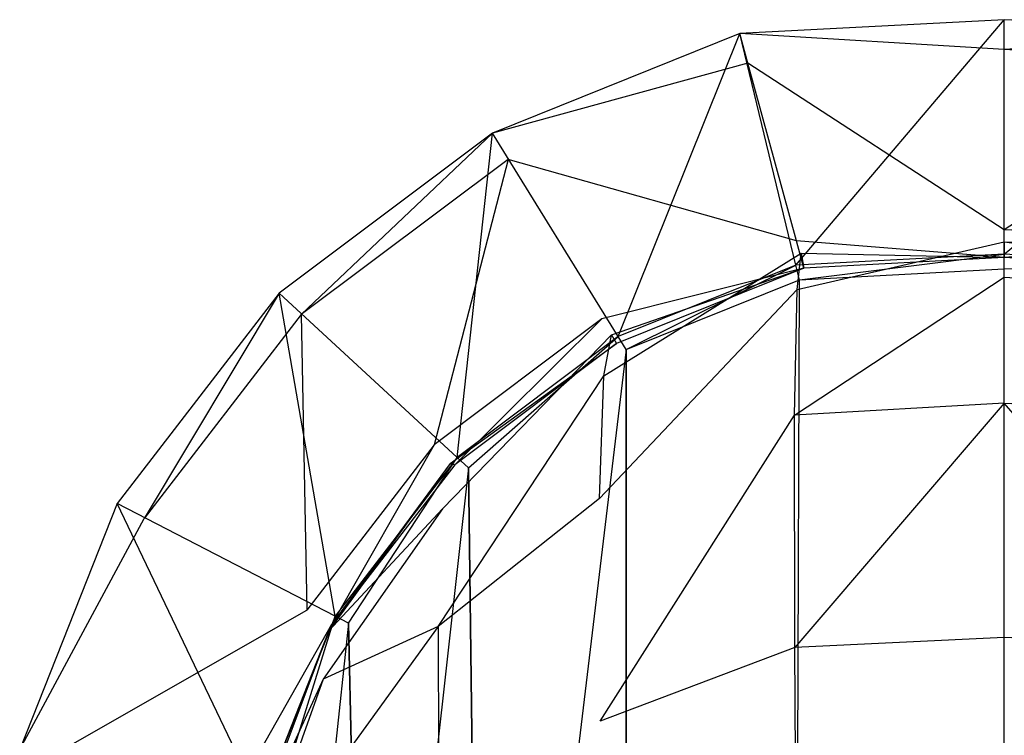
# Model space of a CAD drawing. Extents: x 0 to 0.315, y -0.494 to 0.
# Tile 19 of 24: x 0.112 to 0.158, y -0.033 to 0. Entities that reach past the tile are written whole.
import ezdxf

# ---------------------------------------------------------------- set-up
doc = ezdxf.new("R2010")
doc.units = 0
doc.layers.add('L0_WC_N_764603__0___REPLACEMTFO', color=7, linetype='CONTINUOUS')

msp = doc.modelspace()

# ---------------------------------------------------------------- linework, layer by layer
at = {"layer": 'L0_WC_N_764603__0___REPLACEMTFO', "color": 8}
for points, invisible_edges in [([(0.1575, 0, 0.022814), (0.147822, -0.011413, 0.022814), (0.145217, -0.000648, 0.022814), (0.1575, 0, 0.022814)], 13), ([(0.145217, -0.000648, 0.050846), (0.1575, 0, 0.052849), (0.1575, 0, 0.050846), (0.145217, -0.000648, 0.050846)], 13), ([(0.1575, 0, 0.052849), (0.145217, -0.000648, 0.050846), (0.145217, -0.000648, 0.052849), (0.1575, 0, 0.052849)], 14), ([(0.145217, -0.000648, 0.023815), (0.1575, 0, 0.050846), (0.1575, 0, 0.023815), (0.145217, -0.000648, 0.023815)], 13), ([(0.1575, 0, 0.050846), (0.145217, -0.000648, 0.023815), (0.145217, -0.000648, 0.050846), (0.1575, 0, 0.050846)], 14), ([(0.145217, -0.000648, 0.022814), (0.1575, 0, 0.023815), (0.1575, 0, 0.022814), (0.145217, -0.000648, 0.022814)], 13), ([(0.1575, 0, 0.023815), (0.145217, -0.000648, 0.022814), (0.145217, -0.000648, 0.023815), (0.1575, 0, 0.023815)], 14), ([(0.145217, -0.000648, 0.052849), (0.1575, -0.00139, 0.05461), (0.1575, 0, 0.052849), (0.145217, -0.000648, 0.052849)], 13), ([(0.147822, -0.011413, 0.022814), (0.1575, 0, 0.022814), (0.1575, -0.010902, 0.022814), (0.147822, -0.011413, 0.022814)], 14), ([(0.169783, -0.000648, 0.022814), (0.1575, -0.010902, 0.022814), (0.1575, 0, 0.022814), (0.169783, -0.000648, 0.022814)], 13), ([(0.1575, 0, 0.052849), (0.169783, -0.000648, 0.050846), (0.1575, 0, 0.050846), (0.1575, 0, 0.052849)], 13), ([(0.169783, -0.000648, 0.050846), (0.1575, 0, 0.052849), (0.169783, -0.000648, 0.052849), (0.169783, -0.000648, 0.050846)], 14), ([(0.1575, 0, 0.050846), (0.169783, -0.000648, 0.023815), (0.1575, 0, 0.023815), (0.1575, 0, 0.050846)], 13), ([(0.169783, -0.000648, 0.023815), (0.1575, 0, 0.050846), (0.169783, -0.000648, 0.050846), (0.169783, -0.000648, 0.023815)], 14), ([(0.1575, 0, 0.023815), (0.169783, -0.000648, 0.022814), (0.1575, 0, 0.022814), (0.1575, 0, 0.023815)], 13), ([(0.169783, -0.000648, 0.022814), (0.1575, 0, 0.023815), (0.169783, -0.000648, 0.023815), (0.169783, -0.000648, 0.022814)], 14), ([(0.1575, -0.00139, 0.05461), (0.169783, -0.000648, 0.052849), (0.1575, 0, 0.052849), (0.1575, -0.00139, 0.05461)], 13), ([(0.145217, -0.000648, 0.022814), (0.139573, -0.01473, 0.022814), (0.13373, -0.005268, 0.022814), (0.145217, -0.000648, 0.022814)], 13), ([(0.13373, -0.005268, 0.050846), (0.145217, -0.000648, 0.052849), (0.145217, -0.000648, 0.050846), (0.13373, -0.005268, 0.050846)], 13), ([(0.145217, -0.000648, 0.052849), (0.13373, -0.005268, 0.050846), (0.13373, -0.005268, 0.052849), (0.145217, -0.000648, 0.052849)], 14), ([(0.13373, -0.005268, 0.050846), (0.145217, -0.000648, 0.023815), (0.13373, -0.005268, 0.023815), (0.13373, -0.005268, 0.050846)], 13), ([(0.145217, -0.000648, 0.023815), (0.13373, -0.005268, 0.050846), (0.145217, -0.000648, 0.050846), (0.145217, -0.000648, 0.023815)], 14), ([(0.13373, -0.005268, 0.022814), (0.145217, -0.000648, 0.023815), (0.145217, -0.000648, 0.022814), (0.13373, -0.005268, 0.022814)], 13), ([(0.145217, -0.000648, 0.023815), (0.13373, -0.005268, 0.022814), (0.13373, -0.005268, 0.023815), (0.145217, -0.000648, 0.023815)], 14), ([(0.13373, -0.005268, 0.052849), (0.14559, -0.002018, 0.05461), (0.145217, -0.000648, 0.052849), (0.13373, -0.005268, 0.052849)], 13), ([(0.139573, -0.01473, 0.022814), (0.145217, -0.000648, 0.022814), (0.147822, -0.011413, 0.022814), (0.139573, -0.01473, 0.022814)], 14), ([(0.1575, -0.00139, 0.05461), (0.145217, -0.000648, 0.052849), (0.14559, -0.002018, 0.05461), (0.1575, -0.00139, 0.05461)], 14), ([(0.1575, -0.010902, 0.022814), (0.169783, -0.000648, 0.022814), (0.167178, -0.011413, 0.022814), (0.1575, -0.010902, 0.022814)], 14), ([(0.169783, -0.000648, 0.052849), (0.1575, -0.00139, 0.05461), (0.16941, -0.002018, 0.05461), (0.169783, -0.000648, 0.052849)], 14), ([(0.14559, -0.002018, 0.05461), (0.1575, -0.009765, 0.065228), (0.1575, -0.00139, 0.05461), (0.14559, -0.002018, 0.05461)], 13), ([(0.1575, -0.009765, 0.065228), (0.16941, -0.002018, 0.05461), (0.1575, -0.00139, 0.05461), (0.1575, -0.009765, 0.065228)], 13), ([(0.14559, -0.002018, 0.05461), (0.13373, -0.005268, 0.052849), (0.134453, -0.006497, 0.05461), (0.14559, -0.002018, 0.05461)], 14), ([(0.134453, -0.006497, 0.05461), (0.147843, -0.010274, 0.065228), (0.14559, -0.002018, 0.05461), (0.134453, -0.006497, 0.05461)], 13), ([(0.1575, -0.009765, 0.065228), (0.14559, -0.002018, 0.05461), (0.147843, -0.010274, 0.065228), (0.1575, -0.009765, 0.065228)], 14), ([(0.16941, -0.002018, 0.05461), (0.1575, -0.009765, 0.065228), (0.167157, -0.010274, 0.065228), (0.16941, -0.002018, 0.05461)], 14), ([(0.13373, -0.005268, 0.022814), (0.132094, -0.020343, 0.022814), (0.123821, -0.012703, 0.022814), (0.13373, -0.005268, 0.022814)], 13), ([(0.123821, -0.012703, 0.050846), (0.13373, -0.005268, 0.052849), (0.13373, -0.005268, 0.050846), (0.123821, -0.012703, 0.050846)], 13), ([(0.13373, -0.005268, 0.052849), (0.123821, -0.012703, 0.050846), (0.123821, -0.012703, 0.052849), (0.13373, -0.005268, 0.052849)], 14), ([(0.123821, -0.012703, 0.023815), (0.13373, -0.005268, 0.050846), (0.13373, -0.005268, 0.023815), (0.123821, -0.012703, 0.023815)], 13), ([(0.13373, -0.005268, 0.050846), (0.123821, -0.012703, 0.023815), (0.123821, -0.012703, 0.050846), (0.13373, -0.005268, 0.050846)], 14), ([(0.123821, -0.012703, 0.022814), (0.13373, -0.005268, 0.023815), (0.13373, -0.005268, 0.022814), (0.123821, -0.012703, 0.022814)], 13), ([(0.13373, -0.005268, 0.023815), (0.123821, -0.012703, 0.022814), (0.123821, -0.012703, 0.023815), (0.13373, -0.005268, 0.023815)], 14), ([(0.124846, -0.013706, 0.05461), (0.13373, -0.005268, 0.052849), (0.123821, -0.012703, 0.052849), (0.124846, -0.013706, 0.05461)], 13), ([(0.13373, -0.005268, 0.052849), (0.124846, -0.013706, 0.05461), (0.134453, -0.006497, 0.05461), (0.13373, -0.005268, 0.052849)], 14), ([(0.132094, -0.020343, 0.022814), (0.13373, -0.005268, 0.022814), (0.139573, -0.01473, 0.022814), (0.132094, -0.020343, 0.022814)], 14), ([(0.131021, -0.019752, 0.065228), (0.134453, -0.006497, 0.05461), (0.124846, -0.013706, 0.05461), (0.131021, -0.019752, 0.065228)], 13), ([(0.134453, -0.006497, 0.05461), (0.131021, -0.019752, 0.065228), (0.138811, -0.013906, 0.065228), (0.134453, -0.006497, 0.05461)], 14), ([(0.147843, -0.010274, 0.065228), (0.134453, -0.006497, 0.05461), (0.138811, -0.013906, 0.065228), (0.147843, -0.010274, 0.065228)], 14), ([(0.147843, -0.010274, 0.065228), (0.1575, -0.011056, 0.066865), (0.1575, -0.009765, 0.065228), (0.147843, -0.010274, 0.065228)], 13), ([(0.1575, -0.011056, 0.066865), (0.167157, -0.010274, 0.065228), (0.1575, -0.009765, 0.065228), (0.1575, -0.011056, 0.066865)], 13), ([(0.138811, -0.013906, 0.065228), (0.14819, -0.011547, 0.066865), (0.147843, -0.010274, 0.065228), (0.138811, -0.013906, 0.065228)], 13), ([(0.1575, -0.011056, 0.066865), (0.147843, -0.010274, 0.065228), (0.14819, -0.011547, 0.066865), (0.1575, -0.011056, 0.066865)], 14), ([(0.147874, -0.012546, 0.153625), (0.1575, -0.010319, 0.133448), (0.148063, -0.010848, 0.133316), (0.147874, -0.012546, 0.153625)], 14), ([(0.1575, -0.011966, 0.153927), (0.1575, -0.010319, 0.133448), (0.147874, -0.012546, 0.153625), (0.1575, -0.011966, 0.153927)], 14), ([(0.1575, -0.010319, 0.133448), (0.1575, -0.011056, 0.112752), (0.148063, -0.010848, 0.133316), (0.1575, -0.010319, 0.133448)], 14), ([(0.167157, -0.010274, 0.065228), (0.1575, -0.011056, 0.066865), (0.16681, -0.011547, 0.066865), (0.167157, -0.010274, 0.065228)], 14), ([(0.167126, -0.012546, 0.153625), (0.166937, -0.010848, 0.133316), (0.1575, -0.010319, 0.133448), (0.167126, -0.012546, 0.153625)], 14), ([(0.1575, -0.011966, 0.153927), (0.167126, -0.012546, 0.153625), (0.1575, -0.010319, 0.133448), (0.1575, -0.011966, 0.153927)], 14), ([(0.1575, -0.010319, 0.133448), (0.16681, -0.011547, 0.112752), (0.1575, -0.011056, 0.112752), (0.1575, -0.010319, 0.133448)], 14), ([(0.1575, -0.010319, 0.133448), (0.166937, -0.010848, 0.133316), (0.16681, -0.011547, 0.112752), (0.1575, -0.010319, 0.133448)], 14), ([(0.138907, -0.016544, 0.151673), (0.148063, -0.010848, 0.133316), (0.139264, -0.014644, 0.13238), (0.138907, -0.016544, 0.151673)], 14), ([(0.147874, -0.012546, 0.153625), (0.148063, -0.010848, 0.133316), (0.138907, -0.016544, 0.151673), (0.147874, -0.012546, 0.153625)], 14), ([(0.148063, -0.010848, 0.133316), (0.14819, -0.011547, 0.112752), (0.139264, -0.014644, 0.13238), (0.148063, -0.010848, 0.133316)], 14), ([(0.1575, -0.010902), (0.147985, -0.012086), (0.147822, -0.011413, 0.000001), (0.1575, -0.010902)], 13), ([(0.147822, -0.011413, 0.02115), (0.1575, -0.010902, 0.00141), (0.147822, -0.011413, 0.00141), (0.147822, -0.011413, 0.02115)], 13), ([(0.1575, -0.010902, 0.00141), (0.147822, -0.011413, 0.02115), (0.1575, -0.010902, 0.02115), (0.1575, -0.010902, 0.00141)], 14), ([(0.147822, -0.011413, 0.02115), (0.1575, -0.010902, 0.022814), (0.1575, -0.010902, 0.02115), (0.147822, -0.011413, 0.02115)], 13), ([(0.1575, -0.010902, 0.022814), (0.147822, -0.011413, 0.02115), (0.147822, -0.011413, 0.022814), (0.1575, -0.010902, 0.022814)], 14), ([(0.147822, -0.011413, 0.000001), (0.1575, -0.010902, 0.00141), (0.1575, -0.010902), (0.147822, -0.011413, 0.000001)], 13), ([(0.1575, -0.010902, 0.00141), (0.147822, -0.011413, 0.000001), (0.147822, -0.011413, 0.00141), (0.1575, -0.010902, 0.00141)], 14), ([(0.147985, -0.012086), (0.1575, -0.010902), (0.1575, -0.011583), (0.147985, -0.012086)], 14), ([(0.148063, -0.010848, 0.133316), (0.1575, -0.011056, 0.112752), (0.14819, -0.011547, 0.112752), (0.148063, -0.010848, 0.133316)], 14), ([(0.167178, -0.011413), (0.1575, -0.011583), (0.1575, -0.010902), (0.167178, -0.011413)], 13), ([(0.1575, -0.010902, 0.00141), (0.167178, -0.011413, 0.02115), (0.167178, -0.011413, 0.00141), (0.1575, -0.010902, 0.00141)], 13), ([(0.167178, -0.011413, 0.02115), (0.1575, -0.010902, 0.00141), (0.1575, -0.010902, 0.02115), (0.167178, -0.011413, 0.02115)], 14), ([(0.1575, -0.010902, 0.022814), (0.167178, -0.011413, 0.02115), (0.1575, -0.010902, 0.02115), (0.1575, -0.010902, 0.022814)], 13), ([(0.167178, -0.011413, 0.02115), (0.1575, -0.010902, 0.022814), (0.167178, -0.011413, 0.022814), (0.167178, -0.011413, 0.02115)], 14), ([(0.1575, -0.010902, 0.00141), (0.167178, -0.011413), (0.1575, -0.010902), (0.1575, -0.010902, 0.00141)], 13), ([(0.167178, -0.011413), (0.1575, -0.010902, 0.00141), (0.167178, -0.011413, 0.00141), (0.167178, -0.011413)], 14), ([(0.147822, -0.011413, 0.000001), (0.139938, -0.015321), (0.139573, -0.01473, 0.000001), (0.147822, -0.011413, 0.000001)], 13), ([(0.139573, -0.01473, 0.00141), (0.147822, -0.011413, 0.02115), (0.147822, -0.011413, 0.00141), (0.139573, -0.01473, 0.00141)], 13), ([(0.147822, -0.011413, 0.02115), (0.139573, -0.01473, 0.00141), (0.139573, -0.01473, 0.02115), (0.147822, -0.011413, 0.02115)], 14), ([(0.139573, -0.01473, 0.02115), (0.147822, -0.011413, 0.022814), (0.147822, -0.011413, 0.02115), (0.139573, -0.01473, 0.02115)], 13), ([(0.147822, -0.011413, 0.022814), (0.139573, -0.01473, 0.02115), (0.139573, -0.01473, 0.022814), (0.147822, -0.011413, 0.022814)], 14), ([(0.139573, -0.01473, 0.00141), (0.147822, -0.011413, 0.000001), (0.139573, -0.01473, 0.000001), (0.139573, -0.01473, 0.00141)], 13), ([(0.147822, -0.011413, 0.000001), (0.139573, -0.01473, 0.00141), (0.147822, -0.011413, 0.00141), (0.147822, -0.011413, 0.000001)], 14), ([(0.139938, -0.015321), (0.147822, -0.011413, 0.000001), (0.147985, -0.012086), (0.139938, -0.015321)], 14), ([(0.14819, -0.011547, 0.066865), (0.1575, -0.011056, 0.112752), (0.1575, -0.011056, 0.066865), (0.14819, -0.011547, 0.066865)], 13), ([(0.1575, -0.011056, 0.112752), (0.14819, -0.011547, 0.066865), (0.14819, -0.011547, 0.112752), (0.1575, -0.011056, 0.112752)], 14), ([(0.1575, -0.011056, 0.112752), (0.16681, -0.011547, 0.066865), (0.1575, -0.011056, 0.066865), (0.1575, -0.011056, 0.112752)], 13), ([(0.16681, -0.011547, 0.066865), (0.1575, -0.011056, 0.112752), (0.16681, -0.011547, 0.112752), (0.16681, -0.011547, 0.066865)], 14), ([(0.1575, -0.011583), (0.167178, -0.011413), (0.167015, -0.012086), (0.1575, -0.011583)], 14), ([(0.14819, -0.011547, 0.066865), (0.138811, -0.013906, 0.065228), (0.139483, -0.015049, 0.066865), (0.14819, -0.011547, 0.066865)], 14), ([(0.139264, -0.014644, 0.13238), (0.14819, -0.011547, 0.112752), (0.139483, -0.015049, 0.112752), (0.139264, -0.014644, 0.13238)], 14), ([(0.139483, -0.015049, 0.066865), (0.14819, -0.011547, 0.112752), (0.14819, -0.011547, 0.066865), (0.139483, -0.015049, 0.066865)], 13), ([(0.14819, -0.011547, 0.112752), (0.139483, -0.015049, 0.066865), (0.139483, -0.015049, 0.112752), (0.14819, -0.011547, 0.112752)], 14), ([(0.1575, -0.078801), (0.147985, -0.012086), (0.1575, -0.011583), (0.1575, -0.078801)], 13), ([(0.1575, -0.078801), (0.1575, -0.011583), (0.167015, -0.012086), (0.1575, -0.078801)], 10), ([(0.147743, -0.078279), (0.139938, -0.015321), (0.147985, -0.012086), (0.147743, -0.078279)], 13), ([(0.147743, -0.078279), (0.147985, -0.012086), (0.1575, -0.078801), (0.147743, -0.078279)], 10), ([(0.147763, -0.018373, 0.171211), (0.1575, -0.011966, 0.153927), (0.147874, -0.012546, 0.153625), (0.147763, -0.018373, 0.171211)], 14), ([(0.1575, -0.017813, 0.17167), (0.1575, -0.011966, 0.153927), (0.147763, -0.018373, 0.171211), (0.1575, -0.017813, 0.17167)], 14), ([(0.167237, -0.018373, 0.171211), (0.167126, -0.012546, 0.153625), (0.1575, -0.011966, 0.153927), (0.167237, -0.018373, 0.171211)], 14), ([(0.1575, -0.017813, 0.17167), (0.167237, -0.018373, 0.171211), (0.1575, -0.011966, 0.153927), (0.1575, -0.017813, 0.17167)], 14), ([(0.1575, -0.078801), (0.167015, -0.012086), (0.167257, -0.078279), (0.1575, -0.078801)], 13), ([(0.123821, -0.012703, 0.022814), (0.126416, -0.027722, 0.022814), (0.116299, -0.022479, 0.022814), (0.123821, -0.012703, 0.022814)], 13), ([(0.116299, -0.022479, 0.052849), (0.123821, -0.012703, 0.050846), (0.116299, -0.022479, 0.050846), (0.116299, -0.022479, 0.052849)], 13), ([(0.123821, -0.012703, 0.050846), (0.116299, -0.022479, 0.052849), (0.123821, -0.012703, 0.052849), (0.123821, -0.012703, 0.050846)], 14), ([(0.116299, -0.022479, 0.050846), (0.123821, -0.012703, 0.023815), (0.116299, -0.022479, 0.023815), (0.116299, -0.022479, 0.050846)], 13), ([(0.123821, -0.012703, 0.023815), (0.116299, -0.022479, 0.050846), (0.123821, -0.012703, 0.050846), (0.123821, -0.012703, 0.023815)], 14), ([(0.116299, -0.022479, 0.023815), (0.123821, -0.012703, 0.022814), (0.116299, -0.022479, 0.022814), (0.116299, -0.022479, 0.023815)], 13), ([(0.123821, -0.012703, 0.022814), (0.116299, -0.022479, 0.023815), (0.123821, -0.012703, 0.023815), (0.123821, -0.012703, 0.022814)], 14), ([(0.117552, -0.023185, 0.05461), (0.123821, -0.012703, 0.052849), (0.116299, -0.022479, 0.052849), (0.117552, -0.023185, 0.05461)], 13), ([(0.123821, -0.012703, 0.052849), (0.117552, -0.023185, 0.05461), (0.124846, -0.013706, 0.05461), (0.123821, -0.012703, 0.052849)], 14), ([(0.126416, -0.027722, 0.022814), (0.123821, -0.012703, 0.022814), (0.132094, -0.020343, 0.022814), (0.126416, -0.027722, 0.022814)], 14), ([(0.138703, -0.022244, 0.168332), (0.147874, -0.012546, 0.153625), (0.138907, -0.016544, 0.151673), (0.138703, -0.022244, 0.168332)], 14), ([(0.147763, -0.018373, 0.171211), (0.147874, -0.012546, 0.153625), (0.138703, -0.022244, 0.168332), (0.147763, -0.018373, 0.171211)], 14), ([(0.125107, -0.027438, 0.065228), (0.124846, -0.013706, 0.05461), (0.117552, -0.023185, 0.05461), (0.125107, -0.027438, 0.065228)], 13), ([(0.124846, -0.013706, 0.05461), (0.125107, -0.027438, 0.065228), (0.131021, -0.019752, 0.065228), (0.124846, -0.013706, 0.05461)], 14), ([(0.131973, -0.020684, 0.066865), (0.138811, -0.013906, 0.065228), (0.131021, -0.019752, 0.065228), (0.131973, -0.020684, 0.066865)], 13), ([(0.138811, -0.013906, 0.065228), (0.131973, -0.020684, 0.066865), (0.139483, -0.015049, 0.066865), (0.138811, -0.013906, 0.065228)], 14), ([(0.131407, -0.022735, 0.148611), (0.139264, -0.014644, 0.13238), (0.131762, -0.02063, 0.130895), (0.131407, -0.022735, 0.148611)], 14), ([(0.138907, -0.016544, 0.151673), (0.139264, -0.014644, 0.13238), (0.131407, -0.022735, 0.148611), (0.138907, -0.016544, 0.151673)], 14), ([(0.139264, -0.014644, 0.13238), (0.139483, -0.015049, 0.112752), (0.131762, -0.02063, 0.130895), (0.139264, -0.014644, 0.13238)], 14), ([(0.131762, -0.02063, 0.130895), (0.139483, -0.015049, 0.112752), (0.131973, -0.020684, 0.112752), (0.131762, -0.02063, 0.130895)], 14), ([(0.131973, -0.020684, 0.066865), (0.139483, -0.015049, 0.112752), (0.139483, -0.015049, 0.066865), (0.131973, -0.020684, 0.066865)], 13), ([(0.139483, -0.015049, 0.112752), (0.131973, -0.020684, 0.066865), (0.131973, -0.020684, 0.112752), (0.139483, -0.015049, 0.112752)], 14), ([(0.139573, -0.01473, 0.000001), (0.13261, -0.02082), (0.132094, -0.020343), (0.139573, -0.01473, 0.000001)], 13), ([(0.132094, -0.020343, 0.00141), (0.139573, -0.01473, 0.02115), (0.139573, -0.01473, 0.00141), (0.132094, -0.020343, 0.00141)], 13), ([(0.139573, -0.01473, 0.02115), (0.132094, -0.020343, 0.00141), (0.132094, -0.020343, 0.02115), (0.139573, -0.01473, 0.02115)], 14), ([(0.132094, -0.020343, 0.022814), (0.139573, -0.01473, 0.02115), (0.132094, -0.020343, 0.02115), (0.132094, -0.020343, 0.022814)], 13), ([(0.139573, -0.01473, 0.02115), (0.132094, -0.020343, 0.022814), (0.139573, -0.01473, 0.022814), (0.139573, -0.01473, 0.02115)], 14), ([(0.132094, -0.020343, 0.00141), (0.139573, -0.01473, 0.000001), (0.132094, -0.020343), (0.132094, -0.020343, 0.00141)], 13), ([(0.139573, -0.01473, 0.000001), (0.132094, -0.020343, 0.00141), (0.139573, -0.01473, 0.00141), (0.139573, -0.01473, 0.000001)], 14), ([(0.13261, -0.02082), (0.139573, -0.01473, 0.000001), (0.139938, -0.015321), (0.13261, -0.02082)], 14), ([(0.133275, -0.070733), (0.13261, -0.02082), (0.139938, -0.015321), (0.133275, -0.070733)], 10), ([(0.133275, -0.070733), (0.139938, -0.015321), (0.139933, -0.075717), (0.133275, -0.070733)], 13), ([(0.139933, -0.075717), (0.139938, -0.015321), (0.147743, -0.078279), (0.139933, -0.075717)], 10), ([(0.131203, -0.028201, 0.163854), (0.138907, -0.016544, 0.151673), (0.131407, -0.022735, 0.148611), (0.131203, -0.028201, 0.163854)], 14), ([(0.138703, -0.022244, 0.168332), (0.138907, -0.016544, 0.151673), (0.131203, -0.028201, 0.163854), (0.138703, -0.022244, 0.168332)], 14), ([(0.147774, -0.029182, 0.183689), (0.1575, -0.017813, 0.17167), (0.147763, -0.018373, 0.171211), (0.147774, -0.029182, 0.183689)], 13), ([(0.1575, -0.017813, 0.17167), (0.147774, -0.029182, 0.183689), (0.1575, -0.028713, 0.18422), (0.1575, -0.017813, 0.17167)], 14), ([(0.1575, -0.017813, 0.17167), (0.167226, -0.029182, 0.183689), (0.167237, -0.018373, 0.171211), (0.1575, -0.017813, 0.17167)], 13), ([(0.167226, -0.029182, 0.183689), (0.1575, -0.017813, 0.17167), (0.1575, -0.028713, 0.18422), (0.167226, -0.029182, 0.183689)], 14), ([(0.138735, -0.032602, 0.180219), (0.147763, -0.018373, 0.171211), (0.138703, -0.022244, 0.168332), (0.138735, -0.032602, 0.180219)], 14), ([(0.147774, -0.029182, 0.183689), (0.147763, -0.018373, 0.171211), (0.138735, -0.032602, 0.180219), (0.147774, -0.029182, 0.183689)], 14), ([(0.126272, -0.028094, 0.066865), (0.131021, -0.019752, 0.065228), (0.125107, -0.027438, 0.065228), (0.126272, -0.028094, 0.066865)], 13), ([(0.131021, -0.019752, 0.065228), (0.126272, -0.028094, 0.066865), (0.131973, -0.020684, 0.066865), (0.131021, -0.019752, 0.065228)], 14), ([(0.132094, -0.020343), (0.127047, -0.02805), (0.126416, -0.027722), (0.132094, -0.020343)], 13), ([(0.126416, -0.027722, 0.02115), (0.132094, -0.020343, 0.00141), (0.126416, -0.027722, 0.00141), (0.126416, -0.027722, 0.02115)], 13), ([(0.132094, -0.020343, 0.00141), (0.126416, -0.027722, 0.02115), (0.132094, -0.020343, 0.02115), (0.132094, -0.020343, 0.00141)], 14), ([(0.126416, -0.027722, 0.022814), (0.132094, -0.020343, 0.02115), (0.126416, -0.027722, 0.02115), (0.126416, -0.027722, 0.022814)], 13), ([(0.132094, -0.020343, 0.02115), (0.126416, -0.027722, 0.022814), (0.132094, -0.020343, 0.022814), (0.132094, -0.020343, 0.02115)], 14), ([(0.126416, -0.027722, 0.00141), (0.132094, -0.020343), (0.126416, -0.027722), (0.126416, -0.027722, 0.00141)], 13), ([(0.132094, -0.020343), (0.126416, -0.027722, 0.00141), (0.132094, -0.020343, 0.00141), (0.132094, -0.020343)], 14), ([(0.127047, -0.02805), (0.132094, -0.020343), (0.13261, -0.02082), (0.127047, -0.02805)], 14), ([(0.131762, -0.02063, 0.130895), (0.126126, -0.028394, 0.128959), (0.131407, -0.022735, 0.148611), (0.131762, -0.02063, 0.130895)], 14), ([(0.131762, -0.02063, 0.130895), (0.126272, -0.028094, 0.112752), (0.126126, -0.028394, 0.128959), (0.131762, -0.02063, 0.130895)], 14), ([(0.131762, -0.02063, 0.130895), (0.131973, -0.020684, 0.112752), (0.126272, -0.028094, 0.112752), (0.131762, -0.02063, 0.130895)], 14), ([(0.126272, -0.028094, 0.112752), (0.131973, -0.020684, 0.066865), (0.126272, -0.028094, 0.066865), (0.126272, -0.028094, 0.112752)], 13), ([(0.131973, -0.020684, 0.066865), (0.126272, -0.028094, 0.112752), (0.131973, -0.020684, 0.112752), (0.131973, -0.020684, 0.066865)], 14), ([(0.127841, -0.063615), (0.127047, -0.02805), (0.13261, -0.02082), (0.127841, -0.063615)], 10), ([(0.127841, -0.063615), (0.13261, -0.02082), (0.133275, -0.070733), (0.127841, -0.063615)], 13), ([(0.138703, -0.022244, 0.168332), (0.131203, -0.028201, 0.163854), (0.138735, -0.032602, 0.180219), (0.138703, -0.022244, 0.168332)], 14), ([(0.116299, -0.022479, 0.022814), (0.122965, -0.03643, 0.022814), (0.11177, -0.03391, 0.022814), (0.116299, -0.022479, 0.022814)], 13), ([(0.11177, -0.03391, 0.052849), (0.116299, -0.022479, 0.050846), (0.11177, -0.03391, 0.050846), (0.11177, -0.03391, 0.052849)], 13), ([(0.116299, -0.022479, 0.050846), (0.11177, -0.03391, 0.052849), (0.116299, -0.022479, 0.052849), (0.116299, -0.022479, 0.050846)], 14), ([(0.11177, -0.03391, 0.050846), (0.116299, -0.022479, 0.023815), (0.11177, -0.03391, 0.023815), (0.11177, -0.03391, 0.050846)], 13), ([(0.116299, -0.022479, 0.023815), (0.11177, -0.03391, 0.050846), (0.116299, -0.022479, 0.050846), (0.116299, -0.022479, 0.023815)], 14), ([(0.11177, -0.03391, 0.023815), (0.116299, -0.022479, 0.022814), (0.11177, -0.03391, 0.022814), (0.11177, -0.03391, 0.023815)], 13), ([(0.116299, -0.022479, 0.022814), (0.11177, -0.03391, 0.023815), (0.116299, -0.022479, 0.023815), (0.116299, -0.022479, 0.022814)], 14), ([(0.11177, -0.03391, 0.052849), (0.117552, -0.023185, 0.05461), (0.116299, -0.022479, 0.052849), (0.11177, -0.03391, 0.052849)], 14), ([(0.122965, -0.03643, 0.022814), (0.116299, -0.022479, 0.022814), (0.126416, -0.027722, 0.022814), (0.122965, -0.03643, 0.022814)], 14), ([(0.131407, -0.022735, 0.148611), (0.126126, -0.028394, 0.128959), (0.125867, -0.030647, 0.144663), (0.131407, -0.022735, 0.148611)], 14), ([(0.131407, -0.022735, 0.148611), (0.125867, -0.030647, 0.144663), (0.131203, -0.028201, 0.163854), (0.131407, -0.022735, 0.148611)], 14), ([(0.117552, -0.023185, 0.05461), (0.11177, -0.03391, 0.052849), (0.113161, -0.034268, 0.05461), (0.117552, -0.023185, 0.05461)], 13), ([(0.113161, -0.034268, 0.05461), (0.125107, -0.027438, 0.065228), (0.117552, -0.023185, 0.05461), (0.113161, -0.034268, 0.05461)], 14), ([(0.125107, -0.027438, 0.065228), (0.113161, -0.034268, 0.05461), (0.121546, -0.036425, 0.065228), (0.125107, -0.027438, 0.065228)], 13), ([(0.121546, -0.036425, 0.065228), (0.126272, -0.028094, 0.066865), (0.125107, -0.027438, 0.065228), (0.121546, -0.036425, 0.065228)], 14), ([(0.126416, -0.027722), (0.123665, -0.036588), (0.122965, -0.03643), (0.126416, -0.027722)], 13), ([(0.122965, -0.03643, 0.02115), (0.126416, -0.027722, 0.00141), (0.122965, -0.03643, 0.00141), (0.122965, -0.03643, 0.02115)], 13), ([(0.126416, -0.027722, 0.00141), (0.122965, -0.03643, 0.02115), (0.126416, -0.027722, 0.02115), (0.126416, -0.027722, 0.00141)], 14), ([(0.122965, -0.03643, 0.022814), (0.126416, -0.027722, 0.02115), (0.122965, -0.03643, 0.02115), (0.122965, -0.03643, 0.022814)], 13), ([(0.126416, -0.027722, 0.02115), (0.122965, -0.03643, 0.022814), (0.126416, -0.027722, 0.022814), (0.126416, -0.027722, 0.02115)], 14), ([(0.122965, -0.03643, 0.00141), (0.126416, -0.027722), (0.122965, -0.03643), (0.122965, -0.03643, 0.00141)], 13), ([(0.126416, -0.027722), (0.122965, -0.03643, 0.00141), (0.126416, -0.027722, 0.00141), (0.126416, -0.027722)], 14), ([(0.123665, -0.036588), (0.126416, -0.027722), (0.127047, -0.02805), (0.123665, -0.036588)], 14), ([(0.126272, -0.028094, 0.066865), (0.121546, -0.036425, 0.065228), (0.122839, -0.036758, 0.066865), (0.126272, -0.028094, 0.066865)], 13), ([(0.122839, -0.036758, 0.112752), (0.126272, -0.028094, 0.066865), (0.122839, -0.036758, 0.066865), (0.122839, -0.036758, 0.112752)], 13), ([(0.126272, -0.028094, 0.066865), (0.122839, -0.036758, 0.112752), (0.126272, -0.028094, 0.112752), (0.126272, -0.028094, 0.066865)], 14), ([(0.126272, -0.028094, 0.112752), (0.122839, -0.036758, 0.112752), (0.126126, -0.028394, 0.128959), (0.126272, -0.028094, 0.112752)], 14), ([(0.124142, -0.054976), (0.123665, -0.036588), (0.127047, -0.02805), (0.124142, -0.054976)], 10), ([(0.124142, -0.054976), (0.127047, -0.02805), (0.127841, -0.063615), (0.124142, -0.054976)], 13), ([(0.131203, -0.028201, 0.163854), (0.125719, -0.03577, 0.158114), (0.13124, -0.037839, 0.174803), (0.131203, -0.028201, 0.163854)], 14), ([(0.131203, -0.028201, 0.163854), (0.125867, -0.030647, 0.144663), (0.125719, -0.03577, 0.158114), (0.131203, -0.028201, 0.163854)], 14), ([(0.131203, -0.028201, 0.163854), (0.13124, -0.037839, 0.174803), (0.138735, -0.032602, 0.180219), (0.131203, -0.028201, 0.163854)], 14), ([(0.126126, -0.028394, 0.128959), (0.12278, -0.037345, 0.126707), (0.125867, -0.030647, 0.144663), (0.126126, -0.028394, 0.128959)], 14), ([(0.126126, -0.028394, 0.128959), (0.122839, -0.036758, 0.112752), (0.12278, -0.037345, 0.126707), (0.126126, -0.028394, 0.128959)], 14), ([(0.1575, -0.028713, 0.18422), (0.147774, -0.029182, 0.183689), (0.147845, -0.043871, 0.190055), (0.1575, -0.028713, 0.18422)], 14), ([(0.1575, -0.043519, 0.190556), (0.1575, -0.028713, 0.18422), (0.147845, -0.043871, 0.190055), (0.1575, -0.043519, 0.190556)], 14), ([(0.167226, -0.029182, 0.183689), (0.1575, -0.028713, 0.18422), (0.1575, -0.043519, 0.190556), (0.167226, -0.029182, 0.183689)], 14), ([(0.147774, -0.029182, 0.183689), (0.138735, -0.032602, 0.180219), (0.138898, -0.046648, 0.186415), (0.147774, -0.029182, 0.183689)], 14), ([(0.147845, -0.043871, 0.190055), (0.147774, -0.029182, 0.183689), (0.138898, -0.046648, 0.186415), (0.147845, -0.043871, 0.190055)], 14), ([(0.167226, -0.029182, 0.183689), (0.1575, -0.043519, 0.190556), (0.167155, -0.043871, 0.190055), (0.167226, -0.029182, 0.183689)], 14), ([(0.125867, -0.030647, 0.144663), (0.12278, -0.037345, 0.126707), (0.122653, -0.039627, 0.140118), (0.125867, -0.030647, 0.144663)], 14), ([(0.125867, -0.030647, 0.144663), (0.122653, -0.039627, 0.140118), (0.125719, -0.03577, 0.158114), (0.125867, -0.030647, 0.144663)], 14), ([(0.13124, -0.037839, 0.174803), (0.138898, -0.046648, 0.186415), (0.138735, -0.032602, 0.180219), (0.13124, -0.037839, 0.174803)], 14)]:
    msp.add_3dface(points, dxfattribs=dict(at, invisible_edges=invisible_edges))

doc.saveas('drawing.dxf')
